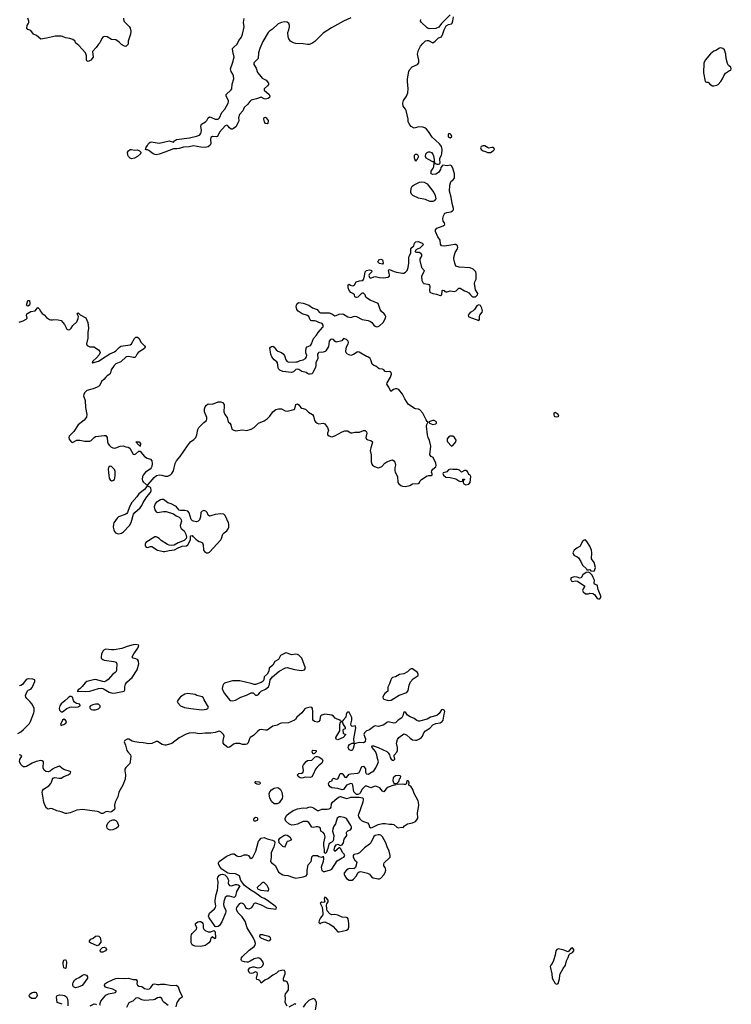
# Model space of a CAD drawing. Header units: inches. Extents: x 2106670 to 2322961, y 36024 to 224899.
# Tile 192 of 256: x 2311496 to 2321373, y 114107 to 127770. Entities that reach past the tile are written whole.
import ezdxf

# ---------------------------------------------------------------- set-up
doc = ezdxf.new("R2010")
doc.units = ezdxf.units.IN
doc.header["$MEASUREMENT"] = 0
for name, color, linetype in [('C3111', 7, 'Continuous'), ('C3112', 7, 'Continuous'), ('C3122', 7, 'Continuous')]:
    doc.layers.add(name, color=color, linetype=linetype)

msp = doc.modelspace()

# ---------------------------------------------------------------- linework, layer by layer
at = {"layer": 'C3111', "color": 5, "elevation": 20}
for points in [[(2319145, 120000), (2319150, 119983), (2319170, 119975), (2319210, 119983), (2319238, 119978), (2319342, 119910), (2319315, 119870), (2319310, 119850), (2319315, 119830), (2319350, 119802), (2319390, 119801), (2319410, 119814), (2319450, 119806), (2319472, 119792), (2319510, 119739), (2319530, 119732), (2319550, 119734), (2319562, 119750), (2319563, 119770), (2319525, 119865), (2319518, 119910), (2319510, 119921), (2319476, 119936), (2319470, 119950), (2319472, 119990), (2319469, 120000)], [(2311470, 117867), (2311510, 117888), (2311550, 117921), (2311630, 118004), (2311648, 118030), (2311693, 118150), (2311699, 118170), (2311696, 118210), (2311671, 118270), (2311638, 118310), (2311597, 118350), (2311583, 118370), (2311579, 118390), (2311584, 118416), (2311603, 118457), (2311614, 118466), (2311650, 118482), (2311670, 118503), (2311708, 118588), (2311706, 118610), (2311679, 118619), (2311616, 118624), (2311600, 118620), (2311588, 118612), (2311537, 118543), (2311511, 118529), (2311493, 118527)], [(2315210, 114080), (2315180, 114130), (2315184, 114190), (2315181, 114230), (2315186, 114254), (2315210, 114281), (2315225, 114310), (2315227, 114367), (2315210, 114417), (2315190, 114428), (2315169, 114430), (2315160, 114440), (2315160, 114470), (2315180, 114530), (2315179, 114559), (2315170, 114577), (2315150, 114580), (2315110, 114573), (2315090, 114565), (2315062, 114538), (2315010, 114510), (2314950, 114463), (2314900, 114440), (2314850, 114402), (2314830, 114438), (2314810, 114449), (2314789, 114450), (2314784, 114470), (2314796, 114530), (2314790, 114550), (2314770, 114556), (2314730, 114537), (2314710, 114533), (2314690, 114540), (2314681, 114550), (2314670, 114570), (2314672, 114590), (2314689, 114611), (2314730, 114626), (2314750, 114625), (2314795, 114615), (2314830, 114617), (2314850, 114624), (2314872, 114648), (2314878, 114670), (2314876, 114690), (2314847, 114730), (2314830, 114743), (2314810, 114751), (2314750, 114736), (2314696, 114704), (2314667, 114693), (2314650, 114691), (2314615, 114695), (2314585, 114705), (2314575, 114715), (2314570, 114730), (2314575, 114750), (2314589, 114770), (2314681, 114859), (2314752, 114910), (2314765, 114930), (2314768, 114950), (2314762, 114982), (2314736, 115036), (2314652, 115170), (2314637, 115230), (2314628, 115250), (2314582, 115322), (2314530, 115377), (2314510, 115409), (2314506, 115430), (2314510, 115450), (2314550, 115506), (2314570, 115515), (2314590, 115511), (2314601, 115501), (2314611, 115490), (2314630, 115451), (2314642, 115442), (2314670, 115434), (2314690, 115437), (2314718, 115450), (2314733, 115470), (2314749, 115510), (2314770, 115516), (2314850, 115489), (2314928, 115448), (2314950, 115441), (2315050, 115427), (2315055, 115430), (2315061, 115450), (2315044, 115470), (2314956, 115536), (2314894, 115574), (2314854, 115590), (2314827, 115607), (2314759, 115659), (2314704, 115690), (2314617, 115757), (2314595, 115790), (2314564, 115824), (2314549, 115890), (2314490, 115918), (2314410, 115920), (2314386, 115926), (2314301, 115981), (2314277, 116010), (2314255, 116050), (2314255, 116070), (2314266, 116090), (2314364, 116156), (2314430, 116191), (2314450, 116196), (2314474, 116194), (2314510, 116166), (2314530, 116157), (2314570, 116164), (2314610, 116182), (2314650, 116183), (2314670, 116170), (2314690, 116145), (2314710, 116131), (2314730, 116148), (2314772, 116230), (2314811, 116369), (2314818, 116382), (2314850, 116413), (2314890, 116421), (2314930, 116402), (2315006, 116386), (2315032, 116370), (2315038, 116350), (2315025, 116290), (2314988, 116210), (2314985, 116150), (2314975, 116090), (2314990, 116070), (2315016, 116056), (2315047, 116027), (2315090, 115943), (2315150, 115903), (2315170, 115898), (2315216, 115896), (2315283, 115870), (2315330, 115859), (2315430, 115875), (2315471, 115889), (2315484, 115910), (2315485, 115970), (2315499, 116041), (2315541, 116090), (2315548, 116110), (2315550, 116155), (2315569, 116170), (2315588, 116172), (2315630, 116171), (2315650, 116160), (2315690, 116148), (2315706, 116154), (2315710, 116162), (2315715, 116130), (2315710, 116090), (2315682, 116010), (2315684, 115984), (2315690, 115966), (2315698, 115958), (2315710, 115951), (2315730, 115951), (2315810, 115971), (2315830, 115983), (2315902, 116098), (2315970, 116141), (2315995, 116150), (2316009, 116170), (2316001, 116190), (2315979, 116210), (2315950, 116268), (2315938, 116278), (2315930, 116278), (2315870, 116229), (2315859, 116250), (2315870, 116292), (2315890, 116321), (2315910, 116331), (2315950, 116312), (2315970, 116322), (2315989, 116350), (2316001, 116399), (2316035, 116450), (2316033, 116490), (2316039, 116501), (2316050, 116515), (2316088, 116530), (2316102, 116550), (2316102, 116570), (2316094, 116590), (2316030, 116684), (2315998, 116698), (2315950, 116710), (2315930, 116709), (2315901, 116690), (2315879, 116610), (2315852, 116568), (2315841, 116539), (2315840, 116510), (2315854, 116450), (2315853, 116407), (2315846, 116374), (2315830, 116356), (2315810, 116350), (2315788, 116330), (2315773, 116270), (2315750, 116210), (2315730, 116199), (2315725, 116210), (2315727, 116250), (2315717, 116310), (2315716, 116350), (2315734, 116430), (2315732, 116450), (2315727, 116467), (2315710, 116489), (2315678, 116510), (2315673, 116553), (2315647, 116567), (2315630, 116570), (2315610, 116570), (2315570, 116560), (2315550, 116564), (2315511, 116631), (2315485, 116645), (2315430, 116642), (2315350, 116608), (2315310, 116599), (2315275, 116595), (2315250, 116601), (2315230, 116612), (2315189, 116650), (2315182, 116670), (2315183, 116690), (2315202, 116730), (2315230, 116757), (2315290, 116796), (2315350, 116818), (2315430, 116833), (2315470, 116827), (2315510, 116844), (2315530, 116846), (2315550, 116844), (2315574, 116834), (2315630, 116796), (2315650, 116795), (2315690, 116814), (2315766, 116814), (2315790, 116819), (2315809, 116831), (2315817, 116843), (2315826, 116890), (2315839, 116910), (2315898, 116962), (2315930, 116984), (2315950, 116991), (2316030, 116965), (2316070, 116971), (2316090, 116982), (2316210, 116982), (2316252, 116972), (2316262, 116962), (2316265, 116950), (2316259, 116910), (2316197, 116743), (2316194, 116730), (2316199, 116710), (2316219, 116679), (2316239, 116659), (2316270, 116642), (2316324, 116624), (2316341, 116601), (2316351, 116570), (2316370, 116557), (2316390, 116561), (2316470, 116602), (2316530, 116616), (2316570, 116618), (2316630, 116607), (2316668, 116608), (2316690, 116603), (2316730, 116566), (2316750, 116555), (2316790, 116563), (2316818, 116562), (2316836, 116584), (2316878, 116610), (2316950, 116627), (2316990, 116644), (2317010, 116665), (2317021, 116690), (2317017, 116763), (2317034, 116866), (2317032, 116910), (2317027, 116930), (2316972, 117032), (2316952, 117090), (2316930, 117124), (2316898, 117150), (2316904, 117190), (2316890, 117209), (2316870, 117208), (2316863, 117190), (2316865, 117170), (2316850, 117155), (2316830, 117155), (2316810, 117162), (2316750, 117158), (2316730, 117166), (2316718, 117162), (2316714, 117150), (2316690, 117146), (2316610, 117118), (2316582, 117098), (2316550, 117054), (2316530, 117064), (2316495, 117110), (2316450, 117129), (2316428, 117132), (2316370, 117112), (2316316, 117136), (2316290, 117133), (2316243, 117090), (2316221, 117039), (2316211, 117029), (2316190, 117018), (2316170, 117018), (2316134, 117054), (2316118, 117150), (2316110, 117167), (2316090, 117172), (2316033, 117147), (2315990, 117090), (2315970, 117083), (2315910, 117100), (2315830, 117111), (2315807, 117127), (2315787, 117150), (2315784, 117170), (2315792, 117188), (2315802, 117198), (2315832, 117210), (2315833, 117227), (2315850, 117245), (2315890, 117230), (2315910, 117236), (2315921, 117250), (2315939, 117301), (2315949, 117311), (2315970, 117308), (2315980, 117300), (2316010, 117258), (2316030, 117256), (2316070, 117301), (2316093, 117307), (2316190, 117316), (2316210, 117325), (2316224, 117350), (2316237, 117390), (2316250, 117406), (2316270, 117411), (2316294, 117374), (2316297, 117330), (2316303, 117310), (2316310, 117305), (2316338, 117302), (2316370, 117324), (2316390, 117331), (2316410, 117347), (2316441, 117390), (2316469, 117450), (2316474, 117470), (2316456, 117536), (2316455, 117570), (2316433, 117613), (2316389, 117670), (2316386, 117690), (2316390, 117694), (2316408, 117692), (2316470, 117671), (2316590, 117616), (2316610, 117598), (2316627, 117570), (2316638, 117530), (2316653, 117510), (2316670, 117493), (2316690, 117494), (2316704, 117510), (2316694, 117550), (2316696, 117564), (2316732, 117608), (2316738, 117630), (2316738, 117670), (2316725, 117730), (2316740, 117780), (2316757, 117810), (2316830, 117858), (2316865, 117845), (2316918, 117798), (2316950, 117779), (2316990, 117771), (2317010, 117774), (2317044, 117790), (2317073, 117810), (2317089, 117830), (2317107, 117873), (2317130, 117902), (2317190, 117938), (2317230, 117986), (2317270, 118003), (2317330, 118015), (2317359, 118030), (2317373, 118050), (2317390, 118134), (2317395, 118170), (2317390, 118188), (2317370, 118198), (2317350, 118194), (2317319, 118141), (2317284, 118116), (2317198, 118090), (2317150, 118062), (2317044, 118036), (2317030, 118036), (2317010, 118044), (2316970, 118072), (2316917, 118097), (2316881, 118121), (2316850, 118159), (2316830, 118162), (2316821, 118150), (2316813, 118110), (2316799, 118081), (2316751, 118050), (2316710, 118013), (2316689, 118009), (2316610, 118028), (2316590, 118018), (2316565, 117995), (2316539, 117981), (2316470, 117963), (2316430, 117969), (2316410, 117961), (2316350, 117914), (2316330, 117905), (2316310, 117904), (2316284, 117876), (2316273, 117850), (2316294, 117790), (2316290, 117748), (2316270, 117734), (2316210, 117742), (2316138, 117722), (2316135, 117690), (2316125, 117655), (2316110, 117628), (2316090, 117628), (2316070, 117638), (2316054, 117670), (2316059, 117690), (2316074, 117710), (2316110, 117731), (2316128, 117732), (2316138, 117742), (2316134, 117790), (2316162, 117942), (2316153, 117973), (2316110, 117964), (2316095, 117975), (2316094, 117994), (2316108, 118050), (2316106, 118086), (2316070, 118159), (2316050, 118161), (2316035, 118150), (2316026, 118130), (2316024, 118090), (2315985, 118050), (2315972, 118030), (2315988, 117988), (2316012, 117950), (2316014, 117930), (2315990, 117921), (2315979, 117910), (2315984, 117870), (2315990, 117863), (2316022, 117850), (2315985, 117810), (2315910, 117779), (2315887, 117787), (2315884, 117810), (2315939, 117901), (2315941, 117990), (2315950, 118022), (2315966, 118030), (2315950, 118038), (2315944, 118050), (2315903, 118063), (2315877, 118077), (2315850, 118105), (2315830, 118118), (2315730, 118135), (2315690, 118121), (2315678, 118110), (2315668, 118092), (2315661, 118050), (2315650, 118030), (2315630, 118022), (2315590, 118033), (2315563, 118050), (2315566, 118170), (2315559, 118210), (2315550, 118225), (2315530, 118231), (2315470, 118218), (2315454, 118206), (2315410, 118152), (2315342, 118090), (2315323, 118057), (2315312, 118048), (2315225, 118015), (2315130, 118008), (2315110, 118002), (2315070, 117981), (2315010, 117965), (2314930, 117912), (2314910, 117910), (2314850, 117921), (2314826, 117914), (2314802, 117898), (2314741, 117839), (2314696, 117810), (2314684, 117790), (2314665, 117735), (2314650, 117718), (2314630, 117710), (2314590, 117711), (2314550, 117727), (2314490, 117727), (2314462, 117718), (2314430, 117687), (2314410, 117675), (2314390, 117671), (2314370, 117680), (2314332, 117710), (2314322, 117730), (2314318, 117770), (2314332, 117830), (2314327, 117850), (2314290, 117887), (2314270, 117895), (2314250, 117892), (2314210, 117878), (2314150, 117868), (2314070, 117871), (2313990, 117860), (2313912, 117872), (2313850, 117869), (2313806, 117854), (2313710, 117805), (2313610, 117724), (2313530, 117702), (2313510, 117702), (2313472, 117712), (2313410, 117755), (2313390, 117756), (2313332, 117728), (2313290, 117722), (2313210, 117737), (2313150, 117738), (2313092, 117748), (2313059, 117759), (2313010, 117786), (2312990, 117786), (2312955, 117770), (2312946, 117750), (2312965, 117705), (2312984, 117630), (2312996, 117610), (2313034, 117570), (2313039, 117550), (2313030, 117470), (2313023, 117450), (2312970, 117393), (2312957, 117370), (2312956, 117345), (2312967, 117290), (2312959, 117230), (2312926, 117150), (2312870, 117050), (2312856, 116984), (2312820, 116910), (2312811, 116870), (2312811, 116851), (2312818, 116830), (2312814, 116810), (2312770, 116777), (2312750, 116773), (2312710, 116781), (2312690, 116779), (2312650, 116756), (2312630, 116753), (2312590, 116776), (2312570, 116783), (2312369, 116811), (2312290, 116803), (2312198, 116762), (2312150, 116755), (2312130, 116757), (2312070, 116780), (2312012, 116792), (2311950, 116821), (2311930, 116825), (2311890, 116817), (2311870, 116829), (2311850, 116862), (2311829, 116910), (2311808, 117050), (2311813, 117070), (2311826, 117094), (2311899, 117141), (2311929, 117170), (2311939, 117190), (2311955, 117245), (2311985, 117255), (2312044, 117244), (2312070, 117247), (2312111, 117269), (2312170, 117291), (2312195, 117310), (2312204, 117330), (2312197, 117337), (2312110, 117365), (2312082, 117382), (2312050, 117412), (2311986, 117390), (2311951, 117370), (2311918, 117342), (2311890, 117333), (2311857, 117337), (2311838, 117358), (2311824, 117390), (2311821, 117410), (2311828, 117450), (2311826, 117470), (2311810, 117484), (2311790, 117490), (2311724, 117476), (2311669, 117451), (2311590, 117406), (2311570, 117401), (2311550, 117404), (2311533, 117413), (2311514, 117434), (2311495, 117475), (2311498, 117502), (2311528, 117550), (2311510, 117562), (2311490, 117568)], [(2312618, 114090), (2312608, 114110), (2312622, 114150), (2312690, 114234), (2312730, 114251), (2312826, 114270), (2312838, 114290), (2312790, 114317), (2312714, 114335), (2312687, 114347), (2312673, 114370), (2312677, 114390), (2312704, 114410), (2312794, 114450), (2312830, 114464), (2312871, 114469), (2312950, 114464), (2313008, 114468), (2313070, 114451), (2313111, 114451), (2313125, 114430), (2313121, 114390), (2313131, 114371), (2313150, 114361), (2313190, 114356), (2313230, 114327), (2313270, 114317), (2313297, 114323), (2313318, 114342), (2313350, 114386), (2313370, 114391), (2313410, 114381), (2313430, 114381), (2313452, 114388), (2313512, 114388), (2313610, 114369), (2313670, 114375), (2313690, 114361), (2313696, 114350), (2313719, 114279), (2313746, 114230), (2313752, 114208), (2313710, 114177), (2313690, 114153), (2313676, 114130), (2313662, 114070)], [(2312087, 114107), (2312018, 114130), (2312007, 114210), (2312018, 114230), (2312050, 114237), (2312096, 114236), (2312118, 114230), (2312145, 114210), (2312154, 114194), (2312163, 114150), (2312166, 114086)], [(2312476, 114084), (2312530, 114113), (2312551, 114111), (2312562, 114102)], [(2313556, 114090), (2313495, 114135), (2313484, 114150), (2313469, 114190), (2313450, 114201), (2313430, 114203), (2313410, 114197), (2313370, 114174), (2313354, 114170), (2313230, 114161), (2313190, 114167), (2313150, 114192), (2313130, 114197), (2313106, 114194), (2313065, 114150), (2313030, 114139), (2313013, 114127), (2312979, 114061)], [(2315330, 114104), (2315314, 114114), (2315230, 114069)], [(2315603, 114030), (2315618, 114110), (2315618, 114130), (2315595, 114175), (2315570, 114188), (2315510, 114162), (2315457, 114110), (2315432, 114068)]]:
    msp.add_lwpolyline(points, dxfattribs=at)
for points in [[(2313110, 119101), (2313070, 119095), (2312990, 119073), (2312915, 119045), (2312806, 119026), (2312770, 119024), (2312690, 119033), (2312670, 119027), (2312650, 119006), (2312633, 118967), (2312625, 118930), (2312628, 118910), (2312649, 118890), (2312670, 118882), (2312805, 118865), (2312836, 118856), (2312844, 118830), (2312842, 118750), (2312835, 118725), (2312822, 118710), (2312790, 118687), (2312725, 118615), (2312690, 118590), (2312670, 118584), (2312650, 118586), (2312550, 118613), (2312519, 118610), (2312430, 118587), (2312405, 118570), (2312364, 118516), (2312330, 118484), (2312306, 118470), (2312304, 118456), (2312294, 118450), (2312410, 118446), (2312470, 118451), (2312590, 118487), (2312630, 118492), (2312650, 118489), (2312670, 118480), (2312737, 118437), (2312786, 118426), (2312830, 118427), (2312947, 118453), (2312956, 118470), (2312954, 118514), (2312965, 118550), (2312985, 118575), (2313057, 118643), (2313125, 118750), (2313151, 118830), (2313147, 118867), (2313130, 118893), (2313110, 118903), (2313072, 118912), (2313058, 118930), (2313079, 118970), (2313134, 119050), (2313145, 119070), (2313149, 119090)], [(2315190, 118983), (2315126, 118954), (2315115, 118945), (2315090, 118893), (2315038, 118862), (2315008, 118812), (2314961, 118770), (2314952, 118730), (2314933, 118687), (2314890, 118650), (2314885, 118610), (2314876, 118590), (2314846, 118574), (2314770, 118544), (2314750, 118545), (2314710, 118560), (2314550, 118597), (2314450, 118594), (2314351, 118570), (2314338, 118562), (2314324, 118550), (2314315, 118530), (2314308, 118490), (2314319, 118450), (2314338, 118418), (2314410, 118330), (2314423, 118323), (2314450, 118318), (2314490, 118327), (2314564, 118370), (2314645, 118395), (2314710, 118430), (2314736, 118430), (2314770, 118399), (2314790, 118395), (2314810, 118405), (2314827, 118433), (2314848, 118452), (2314910, 118482), (2314950, 118514), (2314964, 118550), (2314973, 118610), (2315007, 118653), (2315098, 118730), (2315184, 118776), (2315210, 118781), (2315310, 118751), (2315370, 118742), (2315410, 118741), (2315451, 118749), (2315463, 118770), (2315410, 118910), (2315370, 118950), (2315350, 118961), (2315330, 118966), (2315270, 118958), (2315210, 118981)], [(2316930, 118764), (2316910, 118752), (2316879, 118721), (2316830, 118693), (2316770, 118683), (2316710, 118651), (2316670, 118640), (2316659, 118630), (2316646, 118610), (2316627, 118553), (2316606, 118510), (2316604, 118450), (2316562, 118418), (2316550, 118402), (2316538, 118370), (2316540, 118350), (2316550, 118339), (2316610, 118325), (2316650, 118328), (2316764, 118395), (2316870, 118434), (2316890, 118461), (2316904, 118536), (2316919, 118581), (2316958, 118622), (2317029, 118670), (2317029, 118690), (2317017, 118710), (2316950, 118761)], [(2312210, 118379), (2312190, 118376), (2312170, 118362), (2312124, 118316), (2312070, 118275), (2312052, 118250), (2312044, 118210), (2312047, 118190), (2312070, 118166), (2312090, 118165), (2312149, 118211), (2312190, 118230), (2312214, 118234), (2312270, 118231), (2312310, 118234), (2312337, 118250), (2312333, 118270), (2312283, 118283), (2312258, 118298), (2312243, 118323), (2312227, 118367)], [(2313830, 118421), (2313790, 118411), (2313730, 118374), (2313694, 118330), (2313684, 118310), (2313690, 118290), (2313728, 118250), (2313784, 118224), (2313870, 118210), (2314025, 118195), (2314090, 118202), (2314109, 118210), (2314117, 118230), (2314058, 118330), (2314044, 118364), (2314030, 118375), (2313954, 118394), (2313930, 118406)], [(2312590, 118273), (2312550, 118273), (2312510, 118264), (2312481, 118250), (2312467, 118230), (2312475, 118210), (2312490, 118199), (2312510, 118193), (2312550, 118194), (2312590, 118209), (2312612, 118230), (2312614, 118250)], [(2312110, 118064), (2312090, 118049), (2312061, 117990), (2312070, 117978), (2312090, 117983), (2312110, 117991), (2312135, 118010), (2312144, 118030), (2312134, 118050)], [(2315570, 117578), (2315557, 117610), (2315559, 117630), (2315566, 117634), (2315612, 117630), (2315611, 117609), (2315590, 117586)], [(2315530, 117256), (2315457, 117257), (2315430, 117249), (2315410, 117244), (2315390, 117249), (2315363, 117270), (2315354, 117290), (2315370, 117310), (2315410, 117316), (2315432, 117328), (2315436, 117350), (2315428, 117410), (2315433, 117430), (2315470, 117478), (2315490, 117490), (2315550, 117496), (2315599, 117541), (2315610, 117546), (2315630, 117547), (2315650, 117539), (2315696, 117510), (2315704, 117490), (2315690, 117454), (2315642, 117418), (2315623, 117397), (2315603, 117370), (2315570, 117294), (2315550, 117265)], [(2316750, 117284), (2316710, 117276), (2316679, 117250), (2316673, 117213), (2316684, 117184), (2316690, 117176), (2316730, 117172), (2316759, 117201), (2316769, 117231), (2316782, 117250), (2316788, 117270), (2316779, 117279)], [(2314810, 117156), (2314790, 117162), (2314774, 117170), (2314762, 117190), (2314770, 117199), (2314816, 117196), (2314831, 117190), (2314835, 117170), (2314830, 117164)], [(2315070, 116888), (2315030, 116890), (2314998, 116918), (2314968, 116968), (2314960, 117030), (2314966, 117054), (2314990, 117082), (2315030, 117105), (2315070, 117114), (2315090, 117110), (2315117, 117090), (2315133, 117050), (2315145, 116990), (2315138, 116962), (2315105, 116915), (2315096, 116904)], [(2314770, 116647), (2314749, 116650), (2314744, 116670), (2314749, 116690), (2314770, 116704), (2314790, 116701), (2314798, 116690), (2314799, 116670), (2314790, 116657)], [(2312750, 116525), (2312730, 116531), (2312710, 116550), (2312704, 116570), (2312705, 116590), (2312719, 116621), (2312750, 116651), (2312790, 116665), (2312810, 116665), (2312830, 116657), (2312850, 116639), (2312868, 116590), (2312863, 116570), (2312841, 116550), (2312790, 116526)], [(2315170, 116289), (2315150, 116299), (2315099, 116350), (2315093, 116390), (2315106, 116414), (2315162, 116450), (2315190, 116459), (2315210, 116456), (2315245, 116430), (2315271, 116390), (2315234, 116370), (2315210, 116368), (2315198, 116350), (2315180, 116300)], [(2316490, 116461), (2316470, 116459), (2316432, 116448), (2316410, 116436), (2316370, 116350), (2316350, 116329), (2316281, 116279), (2316211, 116209), (2316183, 116197), (2316132, 116188), (2316125, 116170), (2316126, 116150), (2316148, 116108), (2316171, 116090), (2316174, 116074), (2316156, 116004), (2316133, 115987), (2316070, 115991), (2316050, 115984), (2316030, 115967), (2315999, 115930), (2315999, 115910), (2316007, 115890), (2316030, 115855), (2316070, 115830), (2316090, 115829), (2316110, 115830), (2316130, 115843), (2316169, 115890), (2316190, 115930), (2316210, 115947), (2316230, 115948), (2316325, 115925), (2316350, 115911), (2316378, 115878), (2316403, 115863), (2316473, 115847), (2316490, 115847), (2316510, 115856), (2316550, 115906), (2316570, 115936), (2316579, 115970), (2316570, 116004), (2316548, 116030), (2316548, 116050), (2316555, 116070), (2316630, 116139), (2316636, 116150), (2316637, 116170), (2316622, 116230), (2316595, 116290), (2316578, 116350), (2316531, 116430), (2316510, 116452)], [(2314431, 115751), (2314450, 115754), (2314490, 115771), (2314510, 115771), (2314530, 115766), (2314551, 115750), (2314507, 115673), (2314491, 115609), (2314472, 115590), (2314407, 115607), (2314370, 115609), (2314350, 115589), (2314330, 115534), (2314327, 115490), (2314330, 115470), (2314355, 115410), (2314357, 115390), (2314353, 115370), (2314304, 115250), (2314270, 115201), (2314250, 115189), (2314223, 115183), (2314210, 115188), (2314199, 115199), (2314125, 115305), (2314118, 115330), (2314129, 115370), (2314198, 115430), (2314214, 115450), (2314218, 115470), (2314209, 115530), (2314211, 115551), (2314225, 115630), (2314243, 115690), (2314247, 115730), (2314249, 115809), (2314241, 115850), (2314245, 115870), (2314270, 115901), (2314290, 115910), (2314312, 115912), (2314342, 115902), (2314376, 115870), (2314387, 115850), (2314392, 115830), (2314390, 115790), (2314395, 115775), (2314410, 115757)], [(2314890, 115799), (2314870, 115798), (2314859, 115790), (2314792, 115730), (2314798, 115710), (2314841, 115690), (2314930, 115680), (2314950, 115682), (2314953, 115707), (2314943, 115730), (2314930, 115755)], [(2315730, 115595), (2315725, 115590), (2315721, 115570), (2315725, 115545), (2315733, 115527), (2315718, 115522), (2315690, 115524), (2315667, 115510), (2315695, 115455), (2315705, 115370), (2315702, 115350), (2315670, 115307), (2315651, 115270), (2315650, 115242), (2315662, 115230), (2315670, 115228), (2315682, 115238), (2315710, 115248), (2315730, 115251), (2315750, 115244), (2315799, 115219), (2315846, 115186), (2315910, 115111), (2315931, 115111), (2315970, 115123), (2316030, 115138), (2316055, 115150), (2316063, 115177), (2316065, 115230), (2316055, 115295), (2316047, 115307), (2316033, 115313), (2315970, 115315), (2315910, 115344), (2315870, 115354), (2315830, 115349), (2315802, 115362), (2315765, 115405), (2315759, 115430), (2315756, 115484), (2315760, 115500), (2315779, 115530), (2315776, 115550), (2315750, 115584)], [(2314110, 115112), (2314150, 115114), (2314192, 115132), (2314211, 115111), (2314216, 115024), (2314210, 115018), (2314186, 115030), (2314170, 115046), (2314150, 115026), (2314138, 114982), (2314122, 114958), (2314100, 114940), (2314070, 114924), (2314010, 114911), (2313930, 114915), (2313902, 114922), (2313890, 114934), (2313878, 114958), (2313874, 114970), (2313876, 115050), (2313883, 115077), (2313890, 115091), (2313949, 115150), (2313955, 115170), (2313935, 115210), (2313935, 115230), (2313970, 115253), (2313990, 115258), (2314010, 115255), (2314030, 115241), (2314037, 115230), (2314041, 115210), (2314041, 115170), (2314050, 115152), (2314071, 115131)], [(2312570, 114919), (2312479, 114960), (2312466, 114970), (2312464, 114990), (2312484, 115010), (2312514, 115026), (2312550, 115052), (2312570, 115057), (2312595, 115055), (2312613, 115033), (2312623, 114990), (2312621, 114970), (2312590, 114926)], [(2314869, 115071), (2314831, 115069), (2314825, 115050), (2314844, 115030), (2314887, 115010), (2314950, 114989), (2314970, 114994), (2314983, 115010), (2314978, 115030), (2314956, 115050), (2314900, 115060)], [(2312650, 114829), (2312629, 114830), (2312615, 114850), (2312618, 114870), (2312645, 114895), (2312670, 114901), (2312691, 114890), (2312699, 114870), (2312685, 114850)], [(2319170, 114890), (2319150, 114885), (2319110, 114836), (2319050, 114858), (2318975, 114875), (2318950, 114866), (2318938, 114850), (2318929, 114790), (2318904, 114716), (2318886, 114674), (2318867, 114650), (2318859, 114630), (2318881, 114530), (2318888, 114468), (2318930, 114398), (2318950, 114387), (2318970, 114395), (2318990, 114462), (2318993, 114507), (2318999, 114530), (2319038, 114602), (2319070, 114650), (2319086, 114710), (2319110, 114758), (2319122, 114798), (2319131, 114809), (2319170, 114825), (2319189, 114850), (2319187, 114870)], [(2312130, 114605), (2312110, 114615), (2312100, 114670), (2312101, 114690), (2312110, 114718), (2312130, 114731), (2312141, 114710), (2312144, 114690), (2312141, 114630), (2312136, 114610)], [(2312270, 114335), (2312241, 114350), (2312235, 114370), (2312236, 114390), (2312240, 114410), (2312256, 114444), (2312280, 114460), (2312322, 114478), (2312370, 114513), (2312390, 114519), (2312410, 114517), (2312425, 114510), (2312439, 114490), (2312435, 114470), (2312383, 114390), (2312363, 114370), (2312310, 114345)], [(2311710, 114187), (2311659, 114190), (2311630, 114209), (2311628, 114230), (2311639, 114250), (2311670, 114270), (2311690, 114277), (2311710, 114277), (2311723, 114270), (2311734, 114254), (2311737, 114230), (2311730, 114204)]]:
    msp.add_lwpolyline(points, close=True, dxfattribs=at)
at = {"layer": 'C3112', "color": 5, "elevation": 20}
for points in [[(2311490, 123571), (2311546, 123590), (2311588, 123612), (2311598, 123630), (2311589, 123670), (2311595, 123690), (2311650, 123721), (2311709, 123731), (2311750, 123774), (2311770, 123754), (2311781, 123730), (2311810, 123691), (2311834, 123674), (2311870, 123638), (2311910, 123611), (2311930, 123605), (2311950, 123605), (2311970, 123611), (2312030, 123607), (2312070, 123595), (2312118, 123538), (2312150, 123475), (2312170, 123466), (2312190, 123471), (2312210, 123488), (2312236, 123524), (2312290, 123578), (2312310, 123622), (2312313, 123653), (2312300, 123680), (2312289, 123690), (2312310, 123702), (2312336, 123676), (2312414, 123634), (2312442, 123570), (2312453, 123490), (2312444, 123430), (2312444, 123350), (2312425, 123270), (2312431, 123251), (2312450, 123238), (2312470, 123232), (2312530, 123232), (2312552, 123210), (2312588, 123188), (2312607, 123167), (2312611, 123150), (2312599, 123121), (2312564, 123076), (2312511, 123030), (2312502, 123010), (2312506, 123006), (2312590, 123033), (2312684, 123090), (2312697, 123103), (2312745, 123135), (2312810, 123159), (2312830, 123173), (2312878, 123222), (2312902, 123238), (2313030, 123259), (2313050, 123274), (2313090, 123345), (2313110, 123366), (2313130, 123364), (2313151, 123350), (2313182, 123290), (2313230, 123243), (2313236, 123230), (2313230, 123207), (2313142, 123150), (2313127, 123133), (2313110, 123095), (2313096, 123084), (2313070, 123082), (2313010, 123098), (2312975, 123090), (2312900, 123020), (2312830, 122993), (2312806, 122970), (2312764, 122910), (2312756, 122870), (2312748, 122850), (2312710, 122826), (2312692, 122810), (2312665, 122775), (2312630, 122750), (2312602, 122690), (2312570, 122670), (2312514, 122646), (2312430, 122626), (2312397, 122590), (2312385, 122570), (2312382, 122550), (2312404, 122484), (2312409, 122389), (2312429, 122290), (2312424, 122256), (2312390, 122211), (2312310, 122148), (2312246, 122054), (2312182, 121990), (2312179, 121970), (2312183, 121950), (2312196, 121930), (2312210, 121914), (2312230, 121904), (2312290, 121933), (2312310, 121937), (2312330, 121937), (2312398, 121922), (2312470, 121921), (2312490, 121931), (2312529, 121970), (2312550, 121984), (2312670, 122002), (2312690, 121999), (2312712, 121972), (2312716, 121910), (2312723, 121883), (2312741, 121861), (2312762, 121842), (2312789, 121829), (2312810, 121824), (2312830, 121828), (2312890, 121851), (2312930, 121858), (2312970, 121842), (2313000, 121840), (2313024, 121824), (2313070, 121742), (2313090, 121738), (2313110, 121746), (2313150, 121782), (2313170, 121782), (2313199, 121739), (2313228, 121708), (2313266, 121686), (2313310, 121670), (2313331, 121650), (2313336, 121610), (2313331, 121570), (2313321, 121550), (2313306, 121534), (2313241, 121490), (2313211, 121450), (2313202, 121430), (2313196, 121390), (2313202, 121370), (2313210, 121355), (2313250, 121318), (2313270, 121312), (2313280, 121320), (2313362, 121418), (2313395, 121445), (2313435, 121455), (2313470, 121451), (2313517, 121437), (2313550, 121434), (2313590, 121454), (2313610, 121474), (2313632, 121510), (2313654, 121610), (2313672, 121650), (2313725, 121710), (2313824, 121856), (2313867, 121910), (2313915, 121945), (2313939, 121970), (2313956, 122010), (2313970, 122081), (2313983, 122110), (2314050, 122179), (2314089, 122210), (2314095, 122225), (2314095, 122250), (2314061, 122330), (2314061, 122370), (2314070, 122399), (2314090, 122423), (2314110, 122437), (2314170, 122434), (2314250, 122466), (2314270, 122468), (2314290, 122466), (2314310, 122457), (2314332, 122432), (2314336, 122410), (2314331, 122330), (2314344, 122290), (2314375, 122250), (2314391, 122191), (2314412, 122170), (2314426, 122146), (2314442, 122090), (2314457, 122077), (2314490, 122063), (2314590, 122078), (2314650, 122070), (2314710, 122089), (2314750, 122110), (2314809, 122171), (2314890, 122202), (2314930, 122230), (2314968, 122270), (2315010, 122326), (2315050, 122359), (2315086, 122370), (2315129, 122371), (2315182, 122342), (2315210, 122337), (2315301, 122359), (2315317, 122370), (2315330, 122431), (2315350, 122439), (2315370, 122427), (2315394, 122394), (2315410, 122381), (2315463, 122363), (2315505, 122325), (2315561, 122290), (2315572, 122270), (2315589, 122209), (2315602, 122190), (2315627, 122170), (2315650, 122162), (2315710, 122169), (2315730, 122161), (2315742, 122150), (2315767, 122110), (2315780, 122070), (2315768, 122030), (2315768, 122010), (2315790, 121993), (2315810, 121984), (2315830, 121980), (2315870, 121993), (2315970, 122052), (2316010, 122065), (2316044, 122064), (2316090, 122037), (2316110, 122036), (2316150, 122044), (2316213, 122047), (2316270, 122070), (2316290, 122067), (2316301, 122060), (2316310, 122050), (2316316, 122030), (2316299, 121970), (2316310, 121951), (2316330, 121940), (2316371, 121931), (2316392, 121910), (2316390, 121890), (2316370, 121830), (2316362, 121790), (2316375, 121730), (2316373, 121633), (2316383, 121603), (2316393, 121590), (2316421, 121570), (2316470, 121552), (2316490, 121554), (2316521, 121570), (2316563, 121617), (2316590, 121635), (2316650, 121658), (2316670, 121660), (2316687, 121650), (2316704, 121630), (2316709, 121610), (2316710, 121590), (2316702, 121550), (2316702, 121510), (2316709, 121489), (2316742, 121430), (2316746, 121350), (2316757, 121330), (2316785, 121305), (2316810, 121295), (2316850, 121294), (2316912, 121308), (2316950, 121330), (2317026, 121334), (2317047, 121350), (2317054, 121370), (2317072, 121388), (2317150, 121438), (2317170, 121447), (2317210, 121443), (2317219, 121450), (2317221, 121470), (2317213, 121490), (2317217, 121510), (2317230, 121531), (2317274, 121566), (2317277, 121583), (2317270, 121615), (2317233, 121693), (2317206, 121710), (2317188, 121730), (2317202, 121850), (2317184, 121930), (2317167, 121970), (2317156, 122010), (2317144, 122130), (2317147, 122153), (2317166, 122190), (2317150, 122195), (2317136, 122216), (2317091, 122310), (2317050, 122357), (2317030, 122367), (2316990, 122369), (2316975, 122375), (2316890, 122436), (2316840, 122510), (2316810, 122574), (2316758, 122638), (2316730, 122649), (2316710, 122647), (2316684, 122636), (2316648, 122610), (2316619, 122670), (2316593, 122710), (2316597, 122730), (2316642, 122810), (2316656, 122850), (2316652, 122872), (2316642, 122882), (2316630, 122886), (2316590, 122883), (2316570, 122890), (2316549, 122910), (2316530, 122919), (2316486, 122926), (2316440, 122960), (2316410, 122972), (2316388, 122990), (2316372, 123050), (2316361, 123070), (2316330, 123090), (2316310, 123095), (2316210, 123156), (2316190, 123160), (2316182, 123158), (2316130, 123125), (2316090, 123110), (2316044, 123130), (2316027, 123147), (2316022, 123170), (2316032, 123230), (2316054, 123270), (2316058, 123290), (2316056, 123310), (2316030, 123332), (2315990, 123345), (2315966, 123314), (2315890, 123297), (2315870, 123308), (2315853, 123330), (2315830, 123336), (2315811, 123330), (2315791, 123310), (2315783, 123237), (2315746, 123175), (2315735, 123165), (2315710, 123157), (2315650, 123153), (2315637, 123143), (2315630, 123130), (2315632, 123068), (2315606, 123010), (2315608, 122970), (2315603, 122950), (2315563, 122870), (2315550, 122857), (2315530, 122850), (2315509, 122850), (2315490, 122859), (2315474, 122874), (2315410, 122890), (2315370, 122915), (2315350, 122920), (2315330, 122916), (2315297, 122883), (2315270, 122872), (2315150, 122886), (2315106, 122906), (2315090, 122924), (2315083, 122943), (2315076, 123010), (2315064, 123024), (2315028, 123048), (2314997, 123090), (2314983, 123130), (2314967, 123210), (2314975, 123225), (2314990, 123237), (2315010, 123239), (2315030, 123227), (2315057, 123190), (2315081, 123170), (2315130, 123150), (2315159, 123130), (2315172, 123110), (2315192, 123050), (2315208, 123028), (2315230, 123017), (2315330, 123020), (2315350, 123024), (2315390, 123041), (2315430, 123050), (2315461, 123070), (2315476, 123090), (2315481, 123110), (2315467, 123147), (2315466, 123170), (2315474, 123210), (2315488, 123232), (2315532, 123250), (2315545, 123270), (2315572, 123348), (2315618, 123390), (2315639, 123430), (2315700, 123500), (2315707, 123510), (2315709, 123530), (2315693, 123553), (2315648, 123568), (2315610, 123587), (2315590, 123591), (2315550, 123590), (2315536, 123596), (2315526, 123606), (2315508, 123650), (2315490, 123665), (2315417, 123690), (2315363, 123723), (2315343, 123750), (2315334, 123790), (2315336, 123810), (2315347, 123833), (2315370, 123844), (2315430, 123836), (2315510, 123807), (2315559, 123770), (2315623, 123750), (2315652, 123712), (2315670, 123702), (2315790, 123704), (2315827, 123690), (2315870, 123661), (2315890, 123665), (2315930, 123685), (2315970, 123688), (2315990, 123683), (2316050, 123648), (2316090, 123638), (2316130, 123653), (2316150, 123656), (2316170, 123653), (2316249, 123609), (2316334, 123594), (2316364, 123584), (2316386, 123566), (2316412, 123532), (2316430, 123515), (2316450, 123510), (2316470, 123512), (2316490, 123523), (2316541, 123570), (2316573, 123630), (2316576, 123650), (2316569, 123670), (2316554, 123690), (2316520, 123720), (2316501, 123750), (2316473, 123833), (2316359, 123879), (2316323, 123903), (2316301, 123921), (2316289, 123950), (2316270, 123974), (2316250, 123976), (2316239, 123970), (2316190, 123919), (2316170, 123915), (2316158, 123918), (2316150, 123926), (2316142, 123950), (2316119, 123970), (2316090, 123986), (2316067, 124010), (2316057, 124050), (2316055, 124090), (2316070, 124099), (2316086, 124086), (2316110, 124076), (2316130, 124079), (2316143, 124090), (2316168, 124130), (2316213, 124147), (2316250, 124151), (2316270, 124165), (2316284, 124210), (2316289, 124270), (2316310, 124291), (2316350, 124299), (2316370, 124296), (2316378, 124290), (2316385, 124270), (2316345, 124235), (2316341, 124219), (2316350, 124192), (2316370, 124183), (2316410, 124202), (2316430, 124204), (2316490, 124190), (2316550, 124186), (2316604, 124196), (2316629, 124211), (2316629, 124231), (2316615, 124290), (2316620, 124300), (2316630, 124305), (2316695, 124275), (2316726, 124266), (2316810, 124253), (2316830, 124254), (2316850, 124265), (2316874, 124290), (2316888, 124330), (2316898, 124390), (2316896, 124470), (2316901, 124490), (2316924, 124530), (2316924, 124590), (2316938, 124610), (2316968, 124630), (2316969, 124650), (2316977, 124670), (2316995, 124685), (2317030, 124690), (2317050, 124684), (2317081, 124670), (2317101, 124650), (2317050, 124601), (2317022, 124590), (2316992, 124570), (2316985, 124550), (2317002, 124542), (2317030, 124546), (2317042, 124542), (2317054, 124534), (2317071, 124510), (2317071, 124490), (2317050, 124450), (2317050, 124430), (2317073, 124333), (2317111, 124290), (2317106, 124270), (2317073, 124210), (2317079, 124150), (2317090, 124121), (2317105, 124110), (2317159, 124099), (2317173, 124093), (2317182, 124082), (2317188, 124068), (2317184, 124010), (2317191, 123990), (2317230, 123971), (2317282, 123962), (2317330, 123941), (2317338, 123942), (2317354, 123950), (2317362, 124010), (2317370, 124018), (2317390, 124011), (2317399, 123999), (2317413, 123993), (2317430, 123992), (2317470, 124007), (2317530, 123999), (2317555, 124005), (2317590, 124043), (2317610, 124043), (2317670, 124005), (2317698, 123998), (2317730, 123981), (2317751, 123950), (2317770, 123931), (2317784, 123924), (2317816, 123924), (2317830, 123931), (2317849, 123950), (2317855, 123970), (2317822, 124022), (2317811, 124110), (2317814, 124130), (2317834, 124170), (2317834, 124250), (2317829, 124270), (2317792, 124310), (2317750, 124327), (2317596, 124336), (2317550, 124350), (2317536, 124390), (2317524, 124450), (2317524, 124470), (2317541, 124539), (2317571, 124590), (2317576, 124610), (2317571, 124631), (2317550, 124650), (2317531, 124651), (2317481, 124639), (2317392, 124628), (2317351, 124631), (2317335, 124655), (2317330, 124712), (2317298, 124758), (2317268, 124830), (2317268, 124852), (2317285, 124875), (2317375, 124910), (2317395, 124930), (2317394, 124950), (2317376, 124976), (2317369, 125010), (2317378, 125050), (2317397, 125083), (2317425, 125095), (2317478, 125102), (2317504, 125116), (2317517, 125130), (2317519, 125150), (2317498, 125218), (2317486, 125306), (2317464, 125390), (2317466, 125474), (2317474, 125506), (2317486, 125530), (2317510, 125542), (2317529, 125571), (2317532, 125632), (2317509, 125710), (2317490, 125741), (2317470, 125749), (2317430, 125744), (2317370, 125749), (2317358, 125742), (2317343, 125717), (2317336, 125690), (2317310, 125649), (2317273, 125627), (2317230, 125623), (2317209, 125629), (2317206, 125646), (2317209, 125670), (2317237, 125710), (2317245, 125730), (2317248, 125788), (2317238, 125798), (2317230, 125798), (2317169, 125830), (2317139, 125850), (2317129, 125871), (2317134, 125906), (2317150, 125925), (2317170, 125936), (2317190, 125936), (2317210, 125925), (2317230, 125902), (2317239, 125879), (2317251, 125829), (2317254, 125774), (2317266, 125774), (2317285, 125765), (2317310, 125765), (2317326, 125770), (2317334, 125786), (2317326, 125826), (2317326, 125850), (2317349, 125890), (2317355, 125910), (2317359, 125970), (2317349, 126010), (2317324, 126045), (2317221, 126141), (2317170, 126219), (2317144, 126250), (2317119, 126270), (2317090, 126280), (2317035, 126285), (2316970, 126264), (2316930, 126286), (2316910, 126310), (2316890, 126350), (2316886, 126390), (2316858, 126510), (2316850, 126529), (2316818, 126570), (2316812, 126610), (2316822, 126650), (2316864, 126710), (2316885, 126755), (2316888, 126810), (2316879, 126910), (2316880, 126950), (2316898, 127050), (2316908, 127072), (2316945, 127115), (2317017, 127150), (2317035, 127170), (2317034, 127206), (2317017, 127290), (2317033, 127347), (2317059, 127401), (2317090, 127439), (2317130, 127475), (2317150, 127483), (2317170, 127479), (2317230, 127447), (2317264, 127470), (2317290, 127501), (2317310, 127516), (2317350, 127531), (2317370, 127572), (2317389, 127631), (2317417, 127683), (2317450, 127704), (2317488, 127710), (2317497, 127723), (2317510, 127754), (2317516, 127810)], [(2312935, 127790), (2312940, 127750), (2313015, 127675), (2313030, 127650), (2313040, 127610), (2313035, 127570), (2313001, 127470), (2313001, 127430), (2312990, 127415), (2312970, 127399), (2312950, 127401), (2312910, 127424), (2312876, 127456), (2312830, 127490), (2312770, 127497), (2312710, 127530), (2312670, 127537), (2312650, 127525), (2312637, 127510), (2312610, 127450), (2312590, 127429), (2312558, 127382), (2312507, 127330), (2312514, 127250), (2312482, 127210), (2312446, 127190), (2312430, 127198), (2312422, 127210), (2312424, 127270), (2312409, 127310), (2312315, 127410), (2312270, 127449), (2312264, 127470), (2312235, 127495), (2312190, 127510), (2312130, 127518), (2312090, 127537), (2312070, 127539), (2311990, 127540), (2311950, 127534), (2311870, 127512), (2311790, 127501), (2311730, 127549), (2311688, 127570), (2311650, 127618), (2311610, 127635), (2311595, 127650), (2311599, 127690), (2311615, 127710), (2311624, 127730), (2311624, 127750), (2311609, 127790)], [(2316090, 127797), (2315990, 127750), (2315822, 127658), (2315710, 127582), (2315593, 127467), (2315550, 127438), (2315516, 127424), (2315490, 127424), (2315430, 127435), (2315330, 127441), (2315298, 127450), (2315253, 127473), (2315230, 127502), (2315221, 127530), (2315219, 127590), (2315234, 127630), (2315241, 127670), (2315239, 127690), (2315230, 127717), (2315210, 127735), (2315170, 127741), (2315130, 127732), (2315084, 127710), (2315003, 127637), (2314962, 127610), (2314944, 127590), (2314870, 127467), (2314827, 127370), (2314810, 127310), (2314804, 127230), (2314746, 127170), (2314746, 127150), (2314777, 127097), (2314799, 127039), (2314823, 127003), (2314860, 126960), (2314917, 126930), (2314951, 126890), (2314951, 126870), (2314937, 126850), (2314891, 126810), (2314891, 126790), (2314958, 126730), (2314968, 126710), (2314963, 126690), (2314943, 126677), (2314910, 126669), (2314890, 126673), (2314847, 126693), (2314782, 126670), (2314710, 126651), (2314690, 126635), (2314662, 126598), (2314610, 126551), (2314594, 126506), (2314546, 126454), (2314532, 126410), (2314537, 126370), (2314534, 126350), (2314496, 126284), (2314462, 126258), (2314450, 126252), (2314430, 126252), (2314407, 126267), (2314390, 126294), (2314380, 126300), (2314370, 126305), (2314350, 126298), (2314269, 126210), (2314241, 126150), (2314230, 126144), (2314170, 126150), (2314150, 126133), (2314145, 126110), (2314149, 126050), (2314140, 126030), (2314110, 126006), (2314090, 125999), (2314070, 125998), (2314010, 126002), (2313910, 126017), (2313850, 126005), (2313770, 126003), (2313710, 125981), (2313677, 125977), (2313630, 125979), (2313510, 125931), (2313430, 125904), (2313390, 125896), (2313370, 125899), (2313350, 125909), (2313310, 125934), (2313290, 125955), (2313270, 125962), (2313250, 125962), (2313242, 125970), (2313250, 126002), (2313270, 126022), (2313284, 126050), (2313309, 126070), (2313330, 126074), (2313350, 126072), (2313430, 126054), (2313550, 126086), (2313570, 126088), (2313630, 126071), (2313644, 126090), (2313673, 126107), (2313852, 126132), (2313950, 126152), (2313990, 126167), (2314010, 126190), (2314017, 126210), (2314018, 126230), (2314008, 126290), (2314021, 126319), (2314073, 126350), (2314093, 126370), (2314111, 126409), (2314130, 126420), (2314150, 126419), (2314210, 126389), (2314253, 126387), (2314270, 126406), (2314300, 126480), (2314342, 126530), (2314389, 126610), (2314395, 126630), (2314393, 126650), (2314362, 126710), (2314364, 126730), (2314425, 126790), (2314439, 126810), (2314446, 126874), (2314467, 126950), (2314465, 126990), (2314455, 127015), (2314432, 127050), (2314424, 127090), (2314450, 127166), (2314471, 127250), (2314453, 127330), (2314452, 127370), (2314467, 127390), (2314514, 127430), (2314540, 127480), (2314573, 127527), (2314589, 127570), (2314610, 127670), (2314603, 127730), (2314612, 127788)], [(2317470, 127835), (2317399, 127761), (2317350, 127718), (2317314, 127666), (2317270, 127649), (2317190, 127644), (2317167, 127647), (2317150, 127656), (2317070, 127735), (2317061, 127750), (2317065, 127770)], [(2319469, 120000), (2319467, 120010), (2319454, 120030), (2319443, 120063), (2319410, 120095), (2319390, 120105), (2319359, 120101), (2319314, 120066), (2319290, 120023), (2319270, 120020), (2319233, 120033), (2319190, 120040), (2319150, 120023), (2319142, 120010), (2319145, 120000)]]:
    msp.add_lwpolyline(points, dxfattribs=at)
for points in [[(2314930, 126324), (2314909, 126329), (2314895, 126350), (2314884, 126390), (2314890, 126413), (2314910, 126415), (2314919, 126410), (2314946, 126370), (2314938, 126330)], [(2317450, 126188), (2317443, 126170), (2317444, 126144), (2317470, 126131), (2317490, 126142), (2317494, 126150), (2317484, 126170), (2317470, 126184)], [(2313090, 125961), (2313130, 125964), (2313157, 125950), (2313177, 125930), (2313171, 125910), (2313130, 125870), (2313090, 125849), (2313050, 125841), (2313029, 125850), (2313005, 125870), (2312997, 125890), (2312994, 125930), (2313006, 125950), (2313030, 125967), (2313050, 125970)], [(2317930, 126021), (2317902, 126010), (2317897, 126003), (2317891, 125990), (2317901, 125970), (2317930, 125951), (2317962, 125942), (2317990, 125926), (2318030, 125925), (2318069, 125950), (2318085, 125970), (2318079, 125990), (2318070, 125995), (2318050, 125995), (2318009, 125989), (2317990, 125994), (2317950, 126019)], [(2316990, 125806), (2316987, 125827), (2316978, 125850), (2316978, 125890), (2316990, 125902), (2317010, 125902), (2317022, 125890), (2317031, 125870), (2317010, 125826), (2316998, 125822)], [(2317230, 125249), (2317190, 125249), (2317130, 125275), (2317030, 125295), (2316954, 125330), (2316933, 125350), (2316926, 125370), (2316929, 125430), (2316942, 125458), (2316970, 125479), (2317045, 125515), (2317070, 125521), (2317110, 125515), (2317150, 125491), (2317243, 125370), (2317261, 125330), (2317270, 125286), (2317250, 125258)], [(2316530, 124375), (2316488, 124388), (2316468, 124410), (2316475, 124430), (2316483, 124437), (2316510, 124446), (2316530, 124436), (2316541, 124390)], [(2311610, 123795), (2311598, 123798), (2311589, 123809), (2311610, 123872), (2311632, 123872), (2311638, 123830), (2311630, 123809)], [(2317870, 123815), (2317843, 123797), (2317811, 123750), (2317791, 123730), (2317750, 123705), (2317723, 123670), (2317726, 123650), (2317730, 123646), (2317870, 123595), (2317879, 123610), (2317880, 123650), (2317885, 123670), (2317913, 123710), (2317919, 123730), (2317910, 123769), (2317890, 123802)], [(2318930, 122321), (2318911, 122309), (2318908, 122288), (2318914, 122270), (2318923, 122263), (2318950, 122257), (2318970, 122262), (2318980, 122270), (2318970, 122293)], [(2317230, 122209), (2317174, 122190), (2317182, 122170), (2317230, 122151), (2317270, 122163), (2317279, 122170), (2317282, 122190), (2317250, 122209)], [(2313170, 121846), (2313162, 121862), (2313150, 121866), (2313126, 121890), (2313122, 121902), (2313106, 121910), (2313154, 121910), (2313171, 121890)], [(2317470, 121989), (2317450, 121979), (2317430, 121955), (2317428, 121928), (2317436, 121910), (2317490, 121851), (2317510, 121861), (2317549, 121910), (2317554, 121934), (2317532, 121972), (2317510, 121989)], [(2312750, 121574), (2312730, 121558), (2312725, 121535), (2312727, 121487), (2312739, 121410), (2312750, 121386), (2312770, 121371), (2312790, 121374), (2312810, 121388), (2312818, 121410), (2312823, 121443), (2312820, 121500), (2312814, 121530), (2312770, 121569)], [(2317470, 121535), (2317450, 121524), (2317423, 121497), (2317410, 121489), (2317376, 121484), (2317367, 121473), (2317377, 121450), (2317410, 121421), (2317470, 121416), (2317550, 121399), (2317590, 121371), (2317610, 121363), (2317636, 121364), (2317646, 121370), (2317647, 121393), (2317670, 121394), (2317670, 121388), (2317654, 121386), (2317651, 121350), (2317661, 121330), (2317690, 121316), (2317730, 121326), (2317747, 121350), (2317759, 121430), (2317750, 121448), (2317730, 121458), (2317710, 121501), (2317690, 121515), (2317670, 121516), (2317630, 121489), (2317599, 121519), (2317575, 121530), (2317510, 121530)], [(2313270, 121306), (2313262, 121290), (2313227, 121250), (2313151, 121190), (2313124, 121150), (2313054, 121070), (2313022, 121010), (2312991, 120930), (2312981, 120919), (2312958, 120902), (2312869, 120871), (2312848, 120852), (2312805, 120790), (2312796, 120770), (2312793, 120730), (2312803, 120690), (2312812, 120670), (2312828, 120650), (2312850, 120639), (2312870, 120637), (2312910, 120645), (2312937, 120663), (2313018, 120750), (2313045, 120795), (2313077, 120910), (2313093, 120930), (2313170, 120996), (2313190, 121027), (2313210, 121070), (2313239, 121110), (2313261, 121150), (2313312, 121210), (2313322, 121230), (2313323, 121243), (2313317, 121270), (2313310, 121279), (2313286, 121290)], [(2313470, 121112), (2313450, 121108), (2313390, 121070), (2313375, 121050), (2313364, 121010), (2313370, 120970), (2313390, 120939), (2313410, 120932), (2313490, 120947), (2313530, 120944), (2313631, 120911), (2313670, 120883), (2313710, 120865), (2313727, 120850), (2313739, 120830), (2313742, 120810), (2313725, 120750), (2313727, 120730), (2313739, 120710), (2313777, 120677), (2313801, 120630), (2313812, 120590), (2313805, 120570), (2313779, 120541), (2313698, 120510), (2313642, 120478), (2313610, 120475), (2313570, 120480), (2313547, 120487), (2313461, 120541), (2313430, 120573), (2313410, 120585), (2313390, 120593), (2313370, 120593), (2313247, 120513), (2313238, 120490), (2313238, 120470), (2313250, 120452), (2313270, 120447), (2313310, 120461), (2313330, 120461), (2313410, 120407), (2313490, 120388), (2313510, 120388), (2313570, 120404), (2313646, 120414), (2313697, 120443), (2313750, 120464), (2313810, 120471), (2313830, 120482), (2313868, 120550), (2313868, 120610), (2313890, 120612), (2313898, 120598), (2313910, 120594), (2313940, 120560), (2313962, 120542), (2313987, 120527), (2314005, 120525), (2314034, 120510), (2314045, 120485), (2314048, 120410), (2314061, 120390), (2314090, 120371), (2314110, 120371), (2314130, 120381), (2314287, 120550), (2314298, 120570), (2314317, 120630), (2314334, 120650), (2314370, 120676), (2314390, 120704), (2314397, 120730), (2314398, 120770), (2314393, 120790), (2314350, 120892), (2314330, 120908), (2314289, 120911), (2314210, 120906), (2314150, 120884), (2314130, 120882), (2314113, 120893), (2314097, 120930), (2314082, 120950), (2314050, 120961), (2314028, 120952), (2314011, 120930), (2314006, 120870), (2313990, 120830), (2313974, 120810), (2313950, 120804), (2313909, 120809), (2313894, 120814), (2313874, 120834), (2313850, 120928), (2313830, 120949), (2313790, 120957), (2313730, 120957), (2313710, 120964), (2313674, 121010), (2313660, 121020), (2313599, 121050), (2313550, 121067), (2313510, 121100), (2313490, 121110)], [(2319350, 120551), (2319330, 120547), (2319309, 120530), (2319270, 120458), (2319230, 120438), (2319191, 120410), (2319173, 120370), (2319176, 120356), (2319193, 120333), (2319230, 120320), (2319250, 120302), (2319285, 120250), (2319310, 120201), (2319362, 120150), (2319370, 120134), (2319390, 120134), (2319410, 120142), (2319424, 120124), (2319470, 120119), (2319481, 120139), (2319488, 120170), (2319470, 120236), (2319433, 120290), (2319439, 120370), (2319432, 120410), (2319410, 120464), (2319370, 120530)]]:
    msp.add_lwpolyline(points, close=True, dxfattribs=at)
at = {"layer": 'C3122', "color": 5, "elevation": 20}
msp.add_lwpolyline([(2321230, 127379), (2321210, 127375), (2321158, 127342), (2321130, 127332), (2321083, 127297), (2321011, 127210), (2320992, 127168), (2320986, 127030), (2321010, 126911), (2321030, 126902), (2321050, 126902), (2321075, 126875), (2321110, 126851), (2321130, 126851), (2321170, 126861), (2321190, 126871), (2321229, 126911), (2321253, 126947), (2321269, 126990), (2321294, 127026), (2321350, 127065), (2321366, 127070), (2321373, 127087), (2321368, 127110), (2321336, 127136), (2321321, 127161), (2321303, 127230), (2321297, 127290), (2321277, 127350), (2321255, 127370)], close=True, dxfattribs=at)

doc.saveas('drawing.dxf')
